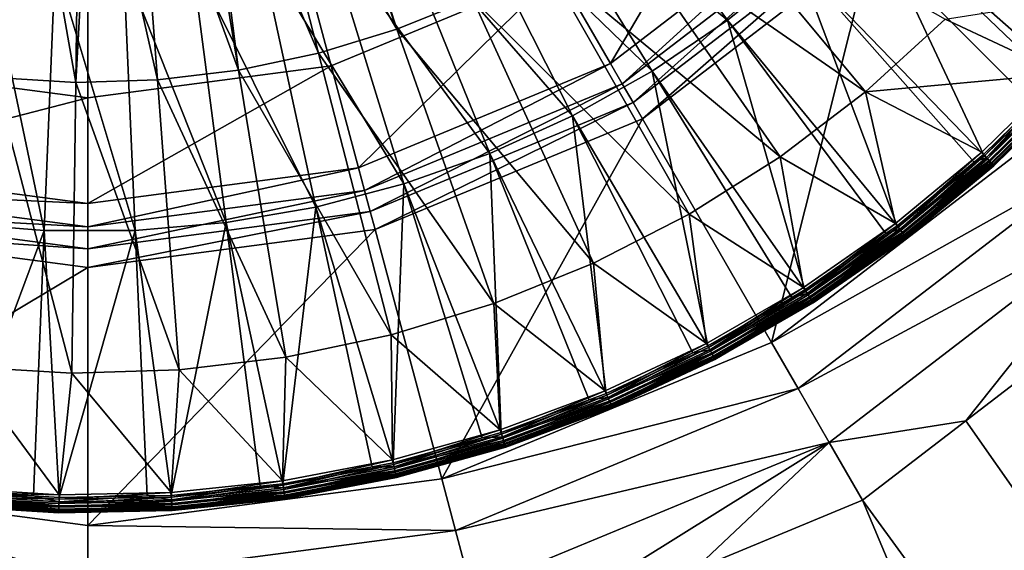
# Model space of a CAD drawing. Extents: x -924 to 924, y -425 to 424.
# Tile 20 of 52: x -2 to 25, y -39 to -24. Entities that reach past the tile are written whole.
import ezdxf

# ---------------------------------------------------------------- set-up
doc = ezdxf.new("R2010")
doc.units = 0
doc.linetypes.add('SOLIDLINE', pattern=[0])
doc.layers.add('Ablaufrosette_Modell_1', color=252, linetype='SOLIDLINE')
doc.layers.add('BE3C_Starlet_I_Sil_8320CWVVK_1', color=252, linetype='SOLIDLINE')

msp = doc.modelspace()

# ---------------------------------------------------------------- linework, layer by layer
at = {"layer": 'Ablaufrosette_Modell_1', "color": 252}
for points in [[(8.54588, -24.1068, 157.518), (4.36657, -16.9465, 158.272), (5.84722, -16.4942, 158.272)], [(8.54588, -24.1068, 157.518), (5.84722, -16.4942, 158.272), (6.08628, -16.3974, 158.272)], [(8.54588, -24.1068, 157.518), (6.08628, -16.3974, 158.272), (10.643, -23.2572, 157.518)], [(6.38187, -24.7678, 157.518), (3.14621, -17.204, 158.272), (4.36657, -16.9465, 158.272)], [(6.38187, -24.7678, 157.518), (4.36657, -16.9465, 158.272), (8.54588, -24.1068, 157.518)], [(-2.5992, -25.4443, 157.518), (-2.92727, -17.2404, 158.272), (-1.77841, -17.4094, 158.272)], [(-2.5992, -25.4443, 157.518), (-1.77841, -17.4094, 158.272), (-0.34025, -25.5745, 157.518)], [(-0.34025, -25.5745, 157.518), (-1.77841, -17.4094, 158.272), (-0.23281, -17.4985, 158.272)], [(4.16792, -25.2349, 157.518), (1.31462, -17.4506, 158.272), (2.85176, -17.2661, 158.272)], [(4.16792, -25.2349, 157.518), (2.85176, -17.2661, 158.272), (3.14621, -17.204, 158.272)], [(4.16792, -25.2349, 157.518), (3.14621, -17.204, 158.272), (6.38187, -24.7678, 157.518)], [(-0.34025, -25.5745, 157.518), (0.11097, -17.4878, 158.272), (1.92135, -25.5045, 157.518)], [(-0.34025, -25.5745, 157.518), (-0.23281, -17.4985, 158.272), (0.11097, -17.4878, 158.272)], [(1.92135, -25.5045, 157.518), (0.11097, -17.4878, 158.272), (1.31462, -17.4506, 158.272)], [(1.92135, -25.5045, 157.518), (1.31462, -17.4506, 158.272), (4.16792, -25.2349, 157.518)], [(11.7242, -18.9713, 159.363), (17.7011, -23.8513, 158.541), (13.2908, -17.9087, 159.363)], [(17.7011, -23.8513, 158.541), (19.6601, -22.2643, 158.541), (13.2908, -17.9087, 159.363)], [(21.4774, -20.5168, 158.541), (27.0106, -25.3961, 157.5), (23.14, -18.6214, 158.541)], [(27.0106, -25.3961, 157.5), (28.8764, -23.2373, 157.5), (23.14, -18.6214, 158.541)], [(10.0731, -19.8973, 159.363), (15.6146, -25.2666, 158.541), (11.7242, -18.9713, 159.363)], [(15.6146, -25.2666, 158.541), (17.7011, -23.8513, 158.541), (11.7242, -18.9713, 159.363)], [(21.5239, -25.8328, 156.5), (14.5716, -21.02, 157.518), (16.3723, -19.6499, 157.518)], [(21.5239, -25.8328, 156.5), (16.3723, -19.6499, 157.518), (23.7228, -23.8294, 156.5)], [(8.34939, -20.6799, 159.363), (13.4156, -26.4998, 158.541), (10.0731, -19.8973, 159.363)], [(13.4156, -26.4998, 158.541), (15.6146, -25.2666, 158.541), (10.0731, -19.8973, 159.363)], [(6.56553, -21.3134, 159.363), (11.1199, -27.542, 158.541), (8.34939, -20.6799, 159.363)], [(11.1199, -27.542, 158.541), (13.4156, -26.4998, 158.541), (8.34939, -20.6799, 159.363)], [(19.6601, -22.2643, 158.541), (24.7908, -27.5673, 157.5), (21.4774, -20.5168, 158.541)], [(24.7908, -27.5673, 157.5), (26.8007, -25.6014, 157.5), (21.4774, -20.5168, 158.541)], [(26.8007, -25.6014, 157.5), (27.0106, -25.3961, 157.5), (21.4774, -20.5168, 158.541)], [(19.1566, -27.634, 156.5), (12.6568, -22.2255, 157.518), (14.5716, -21.02, 157.518)], [(19.1566, -27.634, 156.5), (14.5716, -21.02, 157.518), (21.5239, -25.8328, 156.5)], [(4.73438, -21.7935, 159.363), (8.74416, -28.3858, 158.541), (6.56553, -21.3134, 159.363)], [(8.74416, -28.3858, 158.541), (11.1199, -27.542, 158.541), (6.56553, -21.3134, 159.363)], [(2.86911, -22.1164, 159.363), (6.30537, -29.0251, 158.541), (4.73438, -21.7935, 159.363)], [(6.30537, -29.0251, 158.541), (8.74416, -28.3858, 158.541), (4.73438, -21.7935, 159.363)], [(-3.72423, -29.4677, 158.541), (-1.21178, -29.6774, 158.541), (-2.79633, -22.1258, 159.363)], [(-2.79633, -22.1258, 159.363), (-1.21178, -29.6774, 158.541), (-0.90986, -22.2832, 159.363)], [(-1.21178, -29.6774, 158.541), (1.30941, -29.6732, 158.541), (-0.90986, -22.2832, 159.363)], [(-0.90986, -22.2832, 159.363), (1.30941, -29.6732, 158.541), (0.98316, -22.2801, 159.363)], [(0.98316, -22.2801, 159.363), (3.82116, -29.4553, 158.541), (2.86911, -22.1164, 159.363)], [(1.30941, -29.6732, 158.541), (3.82116, -29.4553, 158.541), (0.98316, -22.2801, 159.363)], [(3.82116, -29.4553, 158.541), (6.30537, -29.0251, 158.541), (2.86911, -22.1164, 159.363)], [(16.6393, -29.2189, 156.5), (10.643, -23.2572, 157.518), (12.6568, -22.2255, 157.518)], [(16.6393, -29.2189, 156.5), (12.6568, -22.2255, 157.518), (19.1566, -27.634, 156.5)], [(17.7011, -23.8513, 158.541), (22.3971, -29.545, 157.5), (19.6601, -22.2643, 158.541)], [(22.3971, -29.545, 157.5), (24.5321, -27.781, 157.5), (19.6601, -22.2643, 158.541)], [(24.5321, -27.781, 157.5), (24.7908, -27.5673, 157.5), (19.6601, -22.2643, 158.541)], [(23.7228, -23.8294, 156.5), (28.9801, -22.9985, 156.5), (26.9539, -25.3429, 156.5)], [(13.9919, -30.5751, 156.5), (8.54588, -24.1068, 157.518), (10.643, -23.2572, 157.518)], [(13.9919, -30.5751, 156.5), (10.643, -23.2572, 157.518), (16.6393, -29.2189, 156.5)], [(15.6146, -25.2666, 158.541), (19.8462, -31.3155, 157.5), (17.7011, -23.8513, 158.541)], [(19.8462, -31.3155, 157.5), (22.0869, -29.7603, 157.5), (17.7011, -23.8513, 158.541)], [(22.0869, -29.7603, 157.5), (22.3971, -29.545, 157.5), (17.7011, -23.8513, 158.541)], [(23.7228, -23.8294, 156.5), (26.9539, -25.3429, 156.5), (21.5239, -25.8328, 156.5)], [(11.2349, -31.6921, 156.5), (6.38187, -24.7678, 157.518), (8.54588, -24.1068, 157.518)], [(11.2349, -31.6921, 156.5), (8.54588, -24.1068, 157.518), (13.9919, -30.5751, 156.5)], [(8.38995, -32.561, 156.5), (4.16792, -25.2349, 157.518), (6.38187, -24.7678, 157.518)], [(8.38995, -32.561, 156.5), (6.38187, -24.7678, 157.518), (11.2349, -31.6921, 156.5)], [(5.47938, -33.1751, 156.5), (1.92135, -25.5045, 157.518), (4.16792, -25.2349, 157.518)], [(5.47938, -33.1751, 156.5), (4.16792, -25.2349, 157.518), (8.38995, -32.561, 156.5)], [(13.4156, -26.4998, 158.541), (17.1562, -32.8664, 157.5), (15.6146, -25.2666, 158.541)], [(17.1562, -32.8664, 157.5), (19.4829, -31.525, 157.5), (15.6146, -25.2666, 158.541)], [(19.4829, -31.525, 157.5), (19.8462, -31.3155, 157.5), (15.6146, -25.2666, 158.541)], [(21.5239, -25.8328, 156.5), (26.9539, -25.3429, 156.5), (24.7388, -27.5094, 156.5)], [(24.8216, -27.6016, 156.516), (24.7388, -27.5094, 156.5), (26.9539, -25.3429, 156.5)], [(24.8216, -27.6016, 156.516), (26.9539, -25.3429, 156.5), (27.0442, -25.4277, 156.516)], [(-3.41704, -33.4505, 156.5), (-2.5992, -25.4443, 157.518), (-0.44732, -33.6216, 156.5)], [(-0.44732, -33.6216, 156.5), (-2.5992, -25.4443, 157.518), (-0.34025, -25.5745, 157.518)], [(-0.44732, -33.6216, 156.5), (-0.34025, -25.5745, 157.518), (2.52592, -33.5296, 156.5)], [(2.52592, -33.5296, 156.5), (-0.34025, -25.5745, 157.518), (1.92135, -25.5045, 157.518)], [(2.52592, -33.5296, 156.5), (1.92135, -25.5045, 157.518), (5.47938, -33.1751, 156.5)], [(26.8007, -25.6014, 157.5), (24.7908, -27.5673, 157.5), (24.871, -27.6565, 157.466)], [(24.8994, -27.688, 156.561), (24.8216, -27.6016, 156.516), (27.0442, -25.4277, 156.516)], [(27.098, -25.4783, 157.466), (26.8007, -25.6014, 157.5), (24.871, -27.6565, 157.466)], [(24.871, -27.6565, 157.466), (27.1766, -25.5522, 157.403), (27.098, -25.4783, 157.466)], [(24.871, -27.6565, 157.466), (24.9431, -27.7367, 157.403), (27.1766, -25.5522, 157.403)], [(24.8994, -27.688, 156.561), (27.0442, -25.4277, 156.516), (27.1289, -25.5074, 156.561)], [(24.9672, -27.7635, 156.634), (24.8994, -27.688, 156.561), (27.1289, -25.5074, 156.561)], [(24.9431, -27.7367, 157.403), (27.2414, -25.6132, 157.315), (27.1766, -25.5522, 157.403)], [(24.9431, -27.7367, 157.403), (25.0026, -27.8028, 157.315), (27.2414, -25.6132, 157.315)], [(24.9672, -27.7635, 156.634), (27.1289, -25.5074, 156.561), (27.2028, -25.5769, 156.634)], [(25.021, -27.8233, 156.729), (24.9672, -27.7635, 156.634), (27.2028, -25.5769, 156.634)], [(25.0026, -27.8028, 157.315), (27.2886, -25.6575, 157.208), (27.2414, -25.6132, 157.315)], [(25.021, -27.8233, 156.729), (27.2028, -25.5769, 156.634), (27.2614, -25.632, 156.729)], [(21.5239, -25.8328, 156.5), (22.3501, -29.483, 156.5), (19.1566, -27.634, 156.5)], [(21.5239, -25.8328, 156.5), (24.7388, -27.5094, 156.5), (22.3501, -29.483, 156.5)], [(25.0026, -27.8028, 157.315), (25.0459, -27.8509, 157.208), (27.2886, -25.6575, 157.208)], [(25.0574, -27.8637, 156.842), (25.021, -27.8233, 156.729), (27.2614, -25.632, 156.729)], [(25.0459, -27.8509, 157.208), (27.3151, -25.6824, 157.089), (27.2886, -25.6575, 157.208)], [(25.0459, -27.8509, 157.208), (25.0702, -27.878, 157.089), (27.3151, -25.6824, 157.089)], [(25.0574, -27.8637, 156.842), (27.2614, -25.632, 156.729), (27.3011, -25.6692, 156.842)], [(25.0741, -27.8823, 156.964), (25.0574, -27.8637, 156.842), (27.3011, -25.6692, 156.842)], [(25.0702, -27.878, 157.089), (27.3193, -25.6864, 156.964), (27.3151, -25.6824, 157.089)], [(25.0702, -27.878, 157.089), (25.0741, -27.8823, 156.964), (27.3193, -25.6864, 156.964)], [(25.0741, -27.8823, 156.964), (27.3011, -25.6692, 156.842), (27.3193, -25.6864, 156.964)], [(11.1199, -27.542, 158.541), (14.3459, -34.1867, 157.5), (13.4156, -26.4998, 158.541)], [(14.3459, -34.1867, 157.5), (16.7386, -33.0626, 157.5), (13.4156, -26.4998, 158.541)], [(16.7386, -33.0626, 157.5), (17.1562, -32.8664, 157.5), (13.4156, -26.4998, 158.541)], [(22.4249, -29.5818, 156.516), (22.3501, -29.483, 156.5), (24.7388, -27.5094, 156.5)], [(22.4249, -29.5818, 156.516), (24.7388, -27.5094, 156.5), (24.8216, -27.6016, 156.516)], [(8.74416, -28.3858, 158.541), (11.4349, -35.2673, 157.5), (11.1199, -27.542, 158.541)], [(11.4349, -35.2673, 157.5), (13.874, -34.3619, 157.5), (11.1199, -27.542, 158.541)], [(13.874, -34.3619, 157.5), (14.3459, -34.1867, 157.5), (11.1199, -27.542, 158.541)], [(19.1566, -27.634, 156.5), (19.8046, -31.2499, 156.5), (16.6393, -29.2189, 156.5)], [(19.1566, -27.634, 156.5), (22.3501, -29.483, 156.5), (19.8046, -31.2499, 156.5)], [(24.5321, -27.781, 157.5), (22.3971, -29.545, 157.5), (22.4696, -29.6406, 157.466)], [(22.4952, -29.6744, 156.561), (22.4249, -29.5818, 156.516), (24.8216, -27.6016, 156.516)], [(24.871, -27.6565, 157.466), (24.5321, -27.781, 157.5), (22.4696, -29.6406, 157.466)], [(22.4696, -29.6406, 157.466), (24.9431, -27.7367, 157.403), (24.871, -27.6565, 157.466)], [(22.4696, -29.6406, 157.466), (22.5347, -29.7266, 157.403), (24.9431, -27.7367, 157.403)], [(22.4952, -29.6744, 156.561), (24.8216, -27.6016, 156.516), (24.8994, -27.688, 156.561)], [(22.5565, -29.7553, 156.634), (22.4952, -29.6744, 156.561), (24.8994, -27.688, 156.561)], [(22.5347, -29.7266, 157.403), (25.0026, -27.8028, 157.315), (24.9431, -27.7367, 157.403)], [(22.5565, -29.7553, 156.634), (24.8994, -27.688, 156.561), (24.9672, -27.7635, 156.634)], [(22.605, -29.8194, 156.729), (22.5565, -29.7553, 156.634), (24.9672, -27.7635, 156.634)], [(22.605, -29.8194, 156.729), (24.9672, -27.7635, 156.634), (25.021, -27.8233, 156.729)], [(24.871, -27.6565, 157.466), (24.7908, -27.5673, 157.5), (24.5321, -27.781, 157.5)], [(22.5347, -29.7266, 157.403), (22.5885, -29.7975, 157.315), (25.0026, -27.8028, 157.315)], [(22.5885, -29.7975, 157.315), (25.0459, -27.8509, 157.208), (25.0026, -27.8028, 157.315)], [(22.5885, -29.7975, 157.315), (22.6275, -29.849, 157.208), (25.0459, -27.8509, 157.208)], [(22.6379, -29.8627, 156.842), (22.605, -29.8194, 156.729), (25.021, -27.8233, 156.729)], [(22.6275, -29.849, 157.208), (25.0702, -27.878, 157.089), (25.0459, -27.8509, 157.208)], [(22.6275, -29.849, 157.208), (22.6495, -29.878, 157.089), (25.0702, -27.878, 157.089)], [(22.6379, -29.8627, 156.842), (25.021, -27.8233, 156.729), (25.0574, -27.8637, 156.842)], [(22.653, -29.8827, 156.964), (22.6379, -29.8627, 156.842), (25.0574, -27.8637, 156.842)], [(22.6495, -29.878, 157.089), (25.0741, -27.8823, 156.964), (25.0702, -27.878, 157.089)], [(22.6495, -29.878, 157.089), (22.653, -29.8827, 156.964), (25.0741, -27.8823, 156.964)], [(22.653, -29.8827, 156.964), (25.0574, -27.8637, 156.842), (25.0741, -27.8823, 156.964)], [(6.30537, -29.0251, 158.541), (8.44369, -36.1004, 157.5), (8.74416, -28.3858, 158.541)], [(8.44369, -36.1004, 157.5), (10.9096, -35.4136, 157.5), (8.74416, -28.3858, 158.541)], [(10.9096, -35.4136, 157.5), (11.4349, -35.2673, 157.5), (8.74416, -28.3858, 158.541)], [(3.82116, -29.4553, 158.541), (5.39328, -36.6804, 157.5), (6.30537, -29.0251, 158.541)], [(5.39328, -36.6804, 157.5), (7.86676, -36.2101, 157.5), (6.30537, -29.0251, 158.541)], [(7.86676, -36.2101, 157.5), (8.44369, -36.1004, 157.5), (6.30537, -29.0251, 158.541)], [(16.6393, -29.2189, 156.5), (17.1202, -32.7975, 156.5), (13.9919, -30.5751, 156.5)], [(16.6393, -29.2189, 156.5), (19.8046, -31.2499, 156.5), (17.1202, -32.7975, 156.5)], [(-3.72423, -29.4677, 158.541), (-3.8982, -36.8692, 157.5), (-1.21178, -29.6774, 158.541)], [(-3.8982, -36.8692, 157.5), (-1.5111, -37.0209, 157.5), (-1.21178, -29.6774, 158.541)], [(-1.5111, -37.0209, 157.5), (-0.79939, -37.0661, 157.5), (-1.21178, -29.6774, 158.541)], [(-1.21178, -29.6774, 158.541), (-0.79939, -37.0661, 157.5), (1.30941, -29.6732, 158.541)], [(-0.79939, -37.0661, 157.5), (1.63398, -37.0167, 157.5), (1.30941, -29.6732, 158.541)], [(1.30941, -29.6732, 158.541), (2.30503, -37.003, 157.5), (3.82116, -29.4553, 158.541)], [(1.63398, -37.0167, 157.5), (2.30503, -37.003, 157.5), (1.30941, -29.6732, 158.541)], [(2.30503, -37.003, 157.5), (4.76745, -36.7457, 157.5), (3.82116, -29.4553, 158.541)], [(4.76745, -36.7457, 157.5), (5.39328, -36.6804, 157.5), (3.82116, -29.4553, 158.541)], [(19.8709, -31.3545, 156.516), (19.8046, -31.2499, 156.5), (22.3501, -29.483, 156.5)], [(19.8709, -31.3545, 156.516), (22.3501, -29.483, 156.5), (22.4249, -29.5818, 156.516)], [(19.9332, -31.4527, 156.561), (19.8709, -31.3545, 156.516), (22.4249, -29.5818, 156.516)], [(22.4696, -29.6406, 157.466), (22.0869, -29.7603, 157.5), (19.9105, -31.4169, 157.466)], [(19.9105, -31.4169, 157.466), (22.5347, -29.7266, 157.403), (22.4696, -29.6406, 157.466)], [(19.9332, -31.4527, 156.561), (22.4249, -29.5818, 156.516), (22.4952, -29.6744, 156.561)], [(19.9875, -31.5384, 156.634), (19.9332, -31.4527, 156.561), (22.4952, -29.6744, 156.561)], [(19.9875, -31.5384, 156.634), (22.4952, -29.6744, 156.561), (22.5565, -29.7553, 156.634)], [(22.4696, -29.6406, 157.466), (22.3971, -29.545, 157.5), (22.0869, -29.7603, 157.5)], [(22.0869, -29.7603, 157.5), (19.8462, -31.3155, 157.5), (19.9105, -31.4169, 157.466)], [(19.9105, -31.4169, 157.466), (19.9682, -31.508, 157.403), (22.5347, -29.7266, 157.403)], [(19.9682, -31.508, 157.403), (22.5885, -29.7975, 157.315), (22.5347, -29.7266, 157.403)], [(19.9682, -31.508, 157.403), (20.0159, -31.5831, 157.315), (22.5885, -29.7975, 157.315)], [(20.0305, -31.6063, 156.729), (19.9875, -31.5384, 156.634), (22.5565, -29.7553, 156.634)], [(20.0159, -31.5831, 157.315), (22.6275, -29.849, 157.208), (22.5885, -29.7975, 157.315)], [(20.0159, -31.5831, 157.315), (20.0505, -31.6378, 157.208), (22.6275, -29.849, 157.208)], [(20.0305, -31.6063, 156.729), (22.5565, -29.7553, 156.634), (22.605, -29.8194, 156.729)], [(20.0597, -31.6523, 156.842), (20.0305, -31.6063, 156.729), (22.605, -29.8194, 156.729)], [(20.0505, -31.6378, 157.208), (22.6495, -29.878, 157.089), (22.6275, -29.849, 157.208)], [(20.0505, -31.6378, 157.208), (20.07, -31.6685, 157.089), (22.6495, -29.878, 157.089)], [(20.0597, -31.6523, 156.842), (22.605, -29.8194, 156.729), (22.6379, -29.8627, 156.842)], [(20.0731, -31.6735, 156.964), (20.0597, -31.6523, 156.842), (22.6379, -29.8627, 156.842)], [(20.07, -31.6685, 157.089), (22.653, -29.8827, 156.964), (22.6495, -29.878, 157.089)], [(20.07, -31.6685, 157.089), (20.0731, -31.6735, 156.964), (22.653, -29.8827, 156.964)], [(20.0731, -31.6735, 156.964), (22.6379, -29.8627, 156.842), (22.653, -29.8827, 156.964)], [(13.9919, -30.5751, 156.5), (14.3158, -34.115, 156.5), (11.2349, -31.6921, 156.5)], [(13.9919, -30.5751, 156.5), (17.1202, -32.7975, 156.5), (14.3158, -34.115, 156.5)], [(17.1776, -32.9073, 156.516), (17.1202, -32.7975, 156.5), (19.8046, -31.2499, 156.5)], [(17.1776, -32.9073, 156.516), (19.8046, -31.2499, 156.5), (19.8709, -31.3545, 156.516)], [(19.9105, -31.4169, 157.466), (19.8462, -31.3155, 157.5), (19.4829, -31.525, 157.5)], [(19.4829, -31.525, 157.5), (17.1562, -32.8664, 157.5), (17.2118, -32.9728, 157.466)], [(17.2314, -33.0104, 156.561), (17.1776, -32.9073, 156.516), (19.8709, -31.3545, 156.516)], [(19.9105, -31.4169, 157.466), (19.4829, -31.525, 157.5), (17.2118, -32.9728, 157.466)], [(17.2118, -32.9728, 157.466), (19.9682, -31.508, 157.403), (19.9105, -31.4169, 157.466)], [(17.2118, -32.9728, 157.466), (17.2617, -33.0684, 157.403), (19.9682, -31.508, 157.403)], [(17.2314, -33.0104, 156.561), (19.8709, -31.3545, 156.516), (19.9332, -31.4527, 156.561)], [(17.2783, -33.1003, 156.634), (17.2314, -33.0104, 156.561), (19.9332, -31.4527, 156.561)], [(17.2617, -33.0684, 157.403), (20.0159, -31.5831, 157.315), (19.9682, -31.508, 157.403)], [(17.2617, -33.0684, 157.403), (17.3028, -33.1473, 157.315), (20.0159, -31.5831, 157.315)], [(17.2783, -33.1003, 156.634), (19.9332, -31.4527, 156.561), (19.9875, -31.5384, 156.634)], [(17.3155, -33.1716, 156.729), (17.2783, -33.1003, 156.634), (19.9875, -31.5384, 156.634)], [(17.3028, -33.1473, 157.315), (20.0505, -31.6378, 157.208), (20.0159, -31.5831, 157.315)], [(17.3155, -33.1716, 156.729), (19.9875, -31.5384, 156.634), (20.0305, -31.6063, 156.729)], [(17.3407, -33.2198, 156.842), (17.3155, -33.1716, 156.729), (20.0305, -31.6063, 156.729)], [(17.3407, -33.2198, 156.842), (20.0305, -31.6063, 156.729), (20.0597, -31.6523, 156.842)], [(11.2349, -31.6921, 156.5), (11.4109, -35.1933, 156.5), (8.38995, -32.561, 156.5)], [(11.2349, -31.6921, 156.5), (14.3158, -34.115, 156.5), (11.4109, -35.1933, 156.5)], [(17.3028, -33.1473, 157.315), (17.3328, -33.2046, 157.208), (20.0505, -31.6378, 157.208)], [(17.3328, -33.2046, 157.208), (20.07, -31.6685, 157.089), (20.0505, -31.6378, 157.208)], [(17.3328, -33.2046, 157.208), (17.3496, -33.2369, 157.089), (20.07, -31.6685, 157.089)], [(17.3523, -33.242, 156.964), (17.3407, -33.2198, 156.842), (20.0597, -31.6523, 156.842)], [(17.3496, -33.2369, 157.089), (20.0731, -31.6735, 156.964), (20.07, -31.6685, 157.089)], [(17.3496, -33.2369, 157.089), (17.3523, -33.242, 156.964), (20.0731, -31.6735, 156.964)], [(17.3523, -33.242, 156.964), (20.0597, -31.6523, 156.842), (20.0731, -31.6735, 156.964)], [(8.38995, -32.561, 156.5), (8.42598, -36.0247, 156.5), (5.47938, -33.1751, 156.5)], [(8.38995, -32.561, 156.5), (11.4109, -35.1933, 156.5), (8.42598, -36.0247, 156.5)], [(14.3637, -34.2293, 156.516), (14.3158, -34.115, 156.5), (17.1202, -32.7975, 156.5)], [(14.3637, -34.2293, 156.516), (17.1202, -32.7975, 156.5), (17.1776, -32.9073, 156.516)], [(14.4087, -34.3365, 156.561), (14.3637, -34.2293, 156.516), (17.1776, -32.9073, 156.516)], [(17.2118, -32.9728, 157.466), (16.7386, -33.0626, 157.5), (14.3923, -34.2974, 157.466)], [(14.3923, -34.2974, 157.466), (17.2617, -33.0684, 157.403), (17.2118, -32.9728, 157.466)], [(14.4087, -34.3365, 156.561), (17.1776, -32.9073, 156.516), (17.2314, -33.0104, 156.561)], [(17.2118, -32.9728, 157.466), (17.1562, -32.8664, 157.5), (16.7386, -33.0626, 157.5)], [(5.47938, -33.1751, 156.5), (5.38196, -36.6034, 156.5), (2.52592, -33.5296, 156.5)], [(5.47938, -33.1751, 156.5), (8.42598, -36.0247, 156.5), (5.38196, -36.6034, 156.5)], [(16.7386, -33.0626, 157.5), (14.3459, -34.1867, 157.5), (14.3923, -34.2974, 157.466)], [(14.3923, -34.2974, 157.466), (14.434, -34.3968, 157.403), (17.2617, -33.0684, 157.403)], [(14.448, -34.43, 156.634), (14.4087, -34.3365, 156.561), (17.2314, -33.0104, 156.561)], [(14.434, -34.3968, 157.403), (17.3028, -33.1473, 157.315), (17.2617, -33.0684, 157.403)], [(14.434, -34.3968, 157.403), (14.4685, -34.4789, 157.315), (17.3028, -33.1473, 157.315)], [(14.448, -34.43, 156.634), (17.2314, -33.0104, 156.561), (17.2783, -33.1003, 156.634)], [(14.4791, -34.5042, 156.729), (14.448, -34.43, 156.634), (17.2783, -33.1003, 156.634)], [(14.4685, -34.4789, 157.315), (17.3328, -33.2046, 157.208), (17.3028, -33.1473, 157.315)], [(14.4685, -34.4789, 157.315), (14.4935, -34.5385, 157.208), (17.3328, -33.2046, 157.208)], [(14.4791, -34.5042, 156.729), (17.2783, -33.1003, 156.634), (17.3155, -33.1716, 156.729)], [(14.5001, -34.5544, 156.842), (14.4791, -34.5042, 156.729), (17.3155, -33.1716, 156.729)], [(14.4935, -34.5385, 157.208), (17.3496, -33.2369, 157.089), (17.3328, -33.2046, 157.208)], [(14.4935, -34.5385, 157.208), (14.5076, -34.5721, 157.089), (17.3496, -33.2369, 157.089)], [(14.5001, -34.5544, 156.842), (17.3155, -33.1716, 156.729), (17.3407, -33.2198, 156.842)], [(14.5098, -34.5775, 156.964), (14.5001, -34.5544, 156.842), (17.3407, -33.2198, 156.842)], [(14.5076, -34.5721, 157.089), (17.3523, -33.242, 156.964), (17.3496, -33.2369, 157.089)], [(14.5076, -34.5721, 157.089), (14.5098, -34.5775, 156.964), (17.3523, -33.242, 156.964)], [(14.5098, -34.5775, 156.964), (17.3407, -33.2198, 156.842), (17.3523, -33.242, 156.964)], [(-3.41704, -33.4505, 156.5), (-0.79771, -36.9884, 156.5), (-3.89002, -36.7919, 156.5)], [(-0.44732, -33.6216, 156.5), (-0.79771, -36.9884, 156.5), (-3.41704, -33.4505, 156.5)], [(-0.44732, -33.6216, 156.5), (2.30019, -36.9254, 156.5), (-0.79771, -36.9884, 156.5)], [(2.52592, -33.5296, 156.5), (2.30019, -36.9254, 156.5), (-0.44732, -33.6216, 156.5)], [(2.52592, -33.5296, 156.5), (5.38196, -36.6034, 156.5), (2.30019, -36.9254, 156.5)], [(11.4491, -35.3111, 156.516), (11.4109, -35.1933, 156.5), (14.3158, -34.115, 156.5)], [(11.4491, -35.3111, 156.516), (14.3158, -34.115, 156.5), (14.3637, -34.2293, 156.516)], [(11.485, -35.4217, 156.561), (11.4491, -35.3111, 156.516), (14.3637, -34.2293, 156.516)], [(14.3923, -34.2974, 157.466), (13.874, -34.3619, 157.5), (11.4719, -35.3814, 157.466)], [(11.4719, -35.3814, 157.466), (14.434, -34.3968, 157.403), (14.3923, -34.2974, 157.466)], [(11.485, -35.4217, 156.561), (14.3637, -34.2293, 156.516), (14.4087, -34.3365, 156.561)], [(11.5163, -35.5183, 156.634), (11.485, -35.4217, 156.561), (14.4087, -34.3365, 156.561)], [(11.5163, -35.5183, 156.634), (14.4087, -34.3365, 156.561), (14.448, -34.43, 156.634)], [(14.3923, -34.2974, 157.466), (14.3459, -34.1867, 157.5), (13.874, -34.3619, 157.5)], [(13.874, -34.3619, 157.5), (11.4349, -35.2673, 157.5), (11.4719, -35.3814, 157.466)], [(11.4719, -35.3814, 157.466), (11.5052, -35.484, 157.403), (14.434, -34.3968, 157.403)], [(11.5052, -35.484, 157.403), (14.4685, -34.4789, 157.315), (14.434, -34.3968, 157.403)], [(11.5052, -35.484, 157.403), (11.5326, -35.5686, 157.315), (14.4685, -34.4789, 157.315)], [(11.5411, -35.5948, 156.729), (11.5163, -35.5183, 156.634), (14.448, -34.43, 156.634)], [(11.5326, -35.5686, 157.315), (14.4935, -34.5385, 157.208), (14.4685, -34.4789, 157.315)], [(11.5326, -35.5686, 157.315), (11.5526, -35.6302, 157.208), (14.4935, -34.5385, 157.208)], [(11.5411, -35.5948, 156.729), (14.448, -34.43, 156.634), (14.4791, -34.5042, 156.729)], [(11.5579, -35.6465, 156.842), (11.5411, -35.5948, 156.729), (14.4791, -34.5042, 156.729)], [(11.5526, -35.6302, 157.208), (14.5076, -34.5721, 157.089), (14.4935, -34.5385, 157.208)], [(11.5526, -35.6302, 157.208), (11.5638, -35.6648, 157.089), (14.5076, -34.5721, 157.089)], [(11.5579, -35.6465, 156.842), (14.4791, -34.5042, 156.729), (14.5001, -34.5544, 156.842)], [(11.5656, -35.6703, 156.964), (11.5579, -35.6465, 156.842), (14.5001, -34.5544, 156.842)], [(11.5638, -35.6648, 157.089), (14.5098, -34.5775, 156.964), (14.5076, -34.5721, 157.089)], [(11.5638, -35.6648, 157.089), (11.5656, -35.6703, 156.964), (14.5098, -34.5775, 156.964)], [(11.5656, -35.6703, 156.964), (14.5001, -34.5544, 156.842), (14.5098, -34.5775, 156.964)], [(8.4542, -36.1453, 156.516), (8.42598, -36.0247, 156.5), (11.4109, -35.1933, 156.5)], [(10.9096, -35.4136, 157.5), (8.44369, -36.1004, 157.5), (8.47103, -36.2173, 157.466)], [(8.4542, -36.1453, 156.516), (11.4109, -35.1933, 156.5), (11.4491, -35.3111, 156.516)], [(8.48068, -36.2586, 156.561), (8.4542, -36.1453, 156.516), (11.4491, -35.3111, 156.516)], [(11.4719, -35.3814, 157.466), (10.9096, -35.4136, 157.5), (8.47103, -36.2173, 157.466)], [(8.47103, -36.2173, 157.466), (11.5052, -35.484, 157.403), (11.4719, -35.3814, 157.466)], [(8.48068, -36.2586, 156.561), (11.4491, -35.3111, 156.516), (11.485, -35.4217, 156.561)], [(8.50379, -36.3573, 156.634), (8.48068, -36.2586, 156.561), (11.485, -35.4217, 156.561)], [(8.50379, -36.3573, 156.634), (11.485, -35.4217, 156.561), (11.5163, -35.5183, 156.634)], [(11.4719, -35.3814, 157.466), (11.4349, -35.2673, 157.5), (10.9096, -35.4136, 157.5)], [(8.47103, -36.2173, 157.466), (8.49558, -36.3223, 157.403), (11.5052, -35.484, 157.403)], [(8.49558, -36.3223, 157.403), (11.5326, -35.5686, 157.315), (11.5052, -35.484, 157.403)], [(8.49558, -36.3223, 157.403), (8.51585, -36.4089, 157.315), (11.5326, -35.5686, 157.315)], [(8.5221, -36.4357, 156.729), (8.50379, -36.3573, 156.634), (11.5163, -35.5183, 156.634)], [(8.51585, -36.4089, 157.315), (11.5526, -35.6302, 157.208), (11.5326, -35.5686, 157.315)], [(8.51585, -36.4089, 157.315), (8.53058, -36.4719, 157.208), (11.5526, -35.6302, 157.208)], [(8.5221, -36.4357, 156.729), (11.5163, -35.5183, 156.634), (11.5411, -35.5948, 156.729)], [(8.5345, -36.4886, 156.842), (8.5221, -36.4357, 156.729), (11.5411, -35.5948, 156.729)], [(8.53058, -36.4719, 157.208), (11.5638, -35.6648, 157.089), (11.5526, -35.6302, 157.208)], [(8.53058, -36.4719, 157.208), (8.53887, -36.5073, 157.089), (11.5638, -35.6648, 157.089)], [(8.5345, -36.4886, 156.842), (11.5411, -35.5948, 156.729), (11.5579, -35.6465, 156.842)], [(8.5402, -36.513, 156.964), (8.5345, -36.4886, 156.842), (11.5579, -35.6465, 156.842)], [(8.53887, -36.5073, 157.089), (11.5656, -35.6703, 156.964), (11.5638, -35.6648, 157.089)], [(8.53887, -36.5073, 157.089), (8.5402, -36.513, 156.964), (11.5656, -35.6703, 156.964)], [(8.5402, -36.513, 156.964), (11.5579, -35.6465, 156.842), (11.5656, -35.6703, 156.964)], [(5.39999, -36.726, 156.516), (5.38196, -36.6034, 156.5), (8.42598, -36.0247, 156.5)], [(7.86676, -36.2101, 157.5), (5.39328, -36.6804, 157.5), (5.41073, -36.7991, 157.466)], [(5.39999, -36.726, 156.516), (8.42598, -36.0247, 156.5), (8.4542, -36.1453, 156.516)], [(5.4169, -36.841, 156.561), (5.39999, -36.726, 156.516), (8.4542, -36.1453, 156.516)], [(8.47103, -36.2173, 157.466), (7.86676, -36.2101, 157.5), (5.41073, -36.7991, 157.466)], [(5.41073, -36.7991, 157.466), (8.49558, -36.3223, 157.403), (8.47103, -36.2173, 157.466)], [(5.4169, -36.841, 156.561), (8.4542, -36.1453, 156.516), (8.48068, -36.2586, 156.561)], [(8.47103, -36.2173, 157.466), (8.44369, -36.1004, 157.5), (7.86676, -36.2101, 157.5)], [(5.41073, -36.7991, 157.466), (5.42642, -36.9058, 157.403), (8.49558, -36.3223, 157.403)], [(5.43166, -36.9414, 156.634), (5.4169, -36.841, 156.561), (8.48068, -36.2586, 156.561)], [(5.42642, -36.9058, 157.403), (8.51585, -36.4089, 157.315), (8.49558, -36.3223, 157.403)], [(5.42642, -36.9058, 157.403), (5.43937, -36.9938, 157.315), (8.51585, -36.4089, 157.315)], [(5.43166, -36.9414, 156.634), (8.48068, -36.2586, 156.561), (8.50379, -36.3573, 156.634)], [(5.44336, -37.021, 156.729), (5.43166, -36.9414, 156.634), (8.50379, -36.3573, 156.634)], [(5.43937, -36.9938, 157.315), (8.53058, -36.4719, 157.208), (8.51585, -36.4089, 157.315)], [(5.43937, -36.9938, 157.315), (5.44878, -37.0578, 157.208), (8.53058, -36.4719, 157.208)], [(5.44336, -37.021, 156.729), (8.50379, -36.3573, 156.634), (8.5221, -36.4357, 156.729)], [(5.45127, -37.0748, 156.842), (5.44336, -37.021, 156.729), (8.5221, -36.4357, 156.729)], [(5.44878, -37.0578, 157.208), (8.53887, -36.5073, 157.089), (8.53058, -36.4719, 157.208)], [(5.44878, -37.0578, 157.208), (5.45407, -37.0938, 157.089), (8.53887, -36.5073, 157.089)], [(5.45127, -37.0748, 156.842), (8.5221, -36.4357, 156.729), (8.5345, -36.4886, 156.842)], [(5.45492, -37.0996, 156.964), (5.45127, -37.0748, 156.842), (8.5345, -36.4886, 156.842)], [(5.45407, -37.0938, 157.089), (8.5402, -36.513, 156.964), (8.53887, -36.5073, 157.089)], [(5.45407, -37.0938, 157.089), (5.45492, -37.0996, 156.964), (8.5402, -36.513, 156.964)], [(5.45492, -37.0996, 156.964), (8.5345, -36.4886, 156.842), (8.5402, -36.513, 156.964)], [(-3.90305, -36.9151, 156.516), (-3.89002, -36.7919, 156.5), (-0.79771, -36.9884, 156.5)], [(2.3079, -37.0491, 156.516), (2.30019, -36.9254, 156.5), (5.38196, -36.6034, 156.5)], [(4.76745, -36.7457, 157.5), (2.30503, -37.003, 157.5), (2.31249, -37.1228, 157.466)], [(2.3079, -37.0491, 156.516), (5.38196, -36.6034, 156.5), (5.39999, -36.726, 156.516)], [(2.31512, -37.1651, 156.561), (2.3079, -37.0491, 156.516), (5.39999, -36.726, 156.516)], [(5.41073, -36.7991, 157.466), (4.76745, -36.7457, 157.5), (2.31249, -37.1228, 157.466)], [(2.31512, -37.1651, 156.561), (5.39999, -36.726, 156.516), (5.4169, -36.841, 156.561)], [(5.41073, -36.7991, 157.466), (5.39328, -36.6804, 157.5), (4.76745, -36.7457, 157.5)], [(-3.92594, -37.1316, 156.634), (-3.91527, -37.0307, 156.561), (-0.80289, -37.2285, 156.561)], [(-3.91082, -36.9886, 157.466), (-3.92215, -37.0958, 157.403), (-0.8043, -37.2939, 157.403)], [(-3.91527, -37.0307, 156.561), (-3.90305, -36.9151, 156.516), (-0.80038, -37.1122, 156.516)], [(-3.91527, -37.0307, 156.561), (-0.80038, -37.1122, 156.516), (-0.80289, -37.2285, 156.561)], [(-1.5111, -37.0209, 157.5), (-3.8982, -36.8692, 157.5), (-3.91082, -36.9886, 157.466)], [(-0.80198, -37.1861, 157.466), (-1.5111, -37.0209, 157.5), (-3.91082, -36.9886, 157.466)], [(-3.91082, -36.9886, 157.466), (-0.8043, -37.2939, 157.403), (-0.80198, -37.1861, 157.466)], [(-3.90305, -36.9151, 156.516), (-0.79771, -36.9884, 156.5), (-0.80038, -37.1122, 156.516)], [(-0.80198, -37.1861, 157.466), (-0.79939, -37.0661, 157.5), (-1.5111, -37.0209, 157.5)], [(-0.80289, -37.2285, 156.561), (-0.80038, -37.1122, 156.516), (2.3079, -37.0491, 156.516)], [(-0.80289, -37.2285, 156.561), (2.3079, -37.0491, 156.516), (2.31512, -37.1651, 156.561)], [(2.31249, -37.1228, 157.466), (1.63398, -37.0167, 157.5), (-0.80198, -37.1861, 157.466)], [(1.63398, -37.0167, 157.5), (-0.79939, -37.0661, 157.5), (-0.80198, -37.1861, 157.466)], [(-0.80038, -37.1122, 156.516), (-0.79771, -36.9884, 156.5), (2.30019, -36.9254, 156.5)], [(-0.80038, -37.1122, 156.516), (2.30019, -36.9254, 156.5), (2.3079, -37.0491, 156.516)], [(2.31249, -37.1228, 157.466), (2.30503, -37.003, 157.5), (1.63398, -37.0167, 157.5)], [(2.31249, -37.1228, 157.466), (5.42642, -36.9058, 157.403), (5.41073, -36.7991, 157.466)], [(2.31249, -37.1228, 157.466), (2.31919, -37.2304, 157.403), (5.42642, -36.9058, 157.403)], [(2.32143, -37.2664, 156.634), (2.31512, -37.1651, 156.561), (5.4169, -36.841, 156.561)], [(2.31919, -37.2304, 157.403), (5.43937, -36.9938, 157.315), (5.42642, -36.9058, 157.403)], [(2.31919, -37.2304, 157.403), (2.32473, -37.3192, 157.315), (5.43937, -36.9938, 157.315)], [(2.32143, -37.2664, 156.634), (5.4169, -36.841, 156.561), (5.43166, -36.9414, 156.634)], [(2.32643, -37.3466, 156.729), (2.32143, -37.2664, 156.634), (5.43166, -36.9414, 156.634)], [(2.32473, -37.3192, 157.315), (5.44878, -37.0578, 157.208), (5.43937, -36.9938, 157.315)], [(2.32473, -37.3192, 157.315), (2.32875, -37.3838, 157.208), (5.44878, -37.0578, 157.208)], [(2.32643, -37.3466, 156.729), (5.43166, -36.9414, 156.634), (5.44336, -37.021, 156.729)], [(2.32982, -37.4009, 156.842), (2.32643, -37.3466, 156.729), (5.44336, -37.021, 156.729)], [(2.32875, -37.3838, 157.208), (5.45407, -37.0938, 157.089), (5.44878, -37.0578, 157.208)], [(2.32982, -37.4009, 156.842), (5.44336, -37.021, 156.729), (5.45127, -37.0748, 156.842)], [(-3.94275, -37.2906, 156.964), (-3.94012, -37.2657, 156.842), (-0.80799, -37.4647, 156.842)], [(-3.94214, -37.2848, 157.089), (-3.94275, -37.2906, 156.964), (-0.80853, -37.4898, 156.964)], [(-3.94275, -37.2906, 156.964), (-0.80799, -37.4647, 156.842), (-0.80853, -37.4898, 156.964)], [(-3.93831, -37.2486, 157.208), (-3.94214, -37.2848, 157.089), (-0.8084, -37.4839, 157.089)], [(-3.94214, -37.2848, 157.089), (-0.80853, -37.4898, 156.964), (-0.8084, -37.4839, 157.089)], [(-3.94012, -37.2657, 156.842), (-3.9344, -37.2116, 156.729), (-0.80681, -37.4103, 156.729)], [(-3.94012, -37.2657, 156.842), (-0.80681, -37.4103, 156.729), (-0.80799, -37.4647, 156.842)], [(-3.93151, -37.1843, 157.315), (-3.93831, -37.2486, 157.208), (-0.80762, -37.4476, 157.208)], [(-3.93831, -37.2486, 157.208), (-0.8084, -37.4839, 157.089), (-0.80762, -37.4476, 157.208)], [(-3.9344, -37.2116, 156.729), (-3.92594, -37.1316, 156.634), (-0.80508, -37.3299, 156.634)], [(-3.9344, -37.2116, 156.729), (-0.80508, -37.3299, 156.634), (-0.80681, -37.4103, 156.729)], [(-3.92215, -37.0958, 157.403), (-3.93151, -37.1843, 157.315), (-0.80622, -37.3829, 157.315)], [(-3.93151, -37.1843, 157.315), (-0.80762, -37.4476, 157.208), (-0.80622, -37.3829, 157.315)], [(-3.92594, -37.1316, 156.634), (-0.80289, -37.2285, 156.561), (-0.80508, -37.3299, 156.634)], [(-3.92215, -37.0958, 157.403), (-0.80622, -37.3829, 157.315), (-0.8043, -37.2939, 157.403)], [(-0.80681, -37.4103, 156.729), (-0.80508, -37.3299, 156.634), (2.32143, -37.2664, 156.634)], [(-0.80681, -37.4103, 156.729), (2.32143, -37.2664, 156.634), (2.32643, -37.3466, 156.729)], [(-0.8043, -37.2939, 157.403), (-0.80622, -37.3829, 157.315), (2.32473, -37.3192, 157.315)], [(-0.80622, -37.3829, 157.315), (2.32875, -37.3838, 157.208), (2.32473, -37.3192, 157.315)], [(-0.80508, -37.3299, 156.634), (-0.80289, -37.2285, 156.561), (2.31512, -37.1651, 156.561)], [(-0.80508, -37.3299, 156.634), (2.31512, -37.1651, 156.561), (2.32143, -37.2664, 156.634)], [(-0.80198, -37.1861, 157.466), (-0.8043, -37.2939, 157.403), (2.31919, -37.2304, 157.403)], [(-0.8043, -37.2939, 157.403), (2.32473, -37.3192, 157.315), (2.31919, -37.2304, 157.403)], [(-0.80198, -37.1861, 157.466), (2.31919, -37.2304, 157.403), (2.31249, -37.1228, 157.466)], [(2.32875, -37.3838, 157.208), (2.33101, -37.4201, 157.089), (5.45407, -37.0938, 157.089)], [(2.33137, -37.4259, 156.964), (2.32982, -37.4009, 156.842), (5.45127, -37.0748, 156.842)], [(2.33101, -37.4201, 157.089), (5.45492, -37.0996, 156.964), (5.45407, -37.0938, 157.089)], [(2.33101, -37.4201, 157.089), (2.33137, -37.4259, 156.964), (5.45492, -37.0996, 156.964)], [(2.33137, -37.4259, 156.964), (5.45127, -37.0748, 156.842), (5.45492, -37.0996, 156.964)], [(-0.80853, -37.4898, 156.964), (-0.80799, -37.4647, 156.842), (2.32982, -37.4009, 156.842)], [(-0.80853, -37.4898, 156.964), (2.32982, -37.4009, 156.842), (2.33137, -37.4259, 156.964)], [(-0.8084, -37.4839, 157.089), (-0.80853, -37.4898, 156.964), (2.33137, -37.4259, 156.964)], [(-0.80762, -37.4476, 157.208), (-0.8084, -37.4839, 157.089), (2.33101, -37.4201, 157.089)], [(-0.8084, -37.4839, 157.089), (2.33137, -37.4259, 156.964), (2.33101, -37.4201, 157.089)], [(-0.80799, -37.4647, 156.842), (-0.80681, -37.4103, 156.729), (2.32643, -37.3466, 156.729)], [(-0.80799, -37.4647, 156.842), (2.32643, -37.3466, 156.729), (2.32982, -37.4009, 156.842)], [(-0.80622, -37.3829, 157.315), (-0.80762, -37.4476, 157.208), (2.32875, -37.3838, 157.208)], [(-0.80762, -37.4476, 157.208), (2.33101, -37.4201, 157.089), (2.32875, -37.3838, 157.208)]]:
    msp.add_3dface(points, dxfattribs=at)
at = {"layer": 'BE3C_Starlet_I_Sil_8320CWVVK_1', "color": 252}
for points in [[(-500, 320.795), (820.794, -420), (-820.794, -420)], [(500, 320.795), (820.794, -420), (-500, 320.795)], [(-13, -22.5167, 147.5), (-6.72929, -25.1141, 147.5), (0, 0, 147.5)], [(0, 0, 147.5), (-6.72929, -25.1141, 147.5), (0, -26, 147.5)], [(0, 0, 147.5), (0, -26, 147.5), (6.72929, -25.1141, 147.5)], [(6.72929, -25.1141, 147.5), (13, -22.5167, 147.5), (0, 0, 147.5)], [(21.7058, -21.7058, 148.232), (26.7566, -26.7566, 155.375), (26.5841, -15.3483, 148.232)], [(13, -22.5167, 147.5), (14.4645, -25.0532, 147.5), (18.3848, -18.3848, 147.5)], [(18.3848, -18.3848, 147.5), (14.4645, -25.0532, 147.5), (20.4558, -20.4558, 147.5)], [(14.4645, -25.0532, 147.5), (14.788, -25.6136, 147.585), (20.4558, -20.4558, 147.5)], [(20.4558, -20.4558, 147.5), (14.788, -25.6136, 147.585), (20.9134, -20.9134, 147.585)], [(14.788, -25.6136, 147.585), (15.0895, -26.1357, 147.835), (20.9134, -20.9134, 147.585)], [(20.9134, -20.9134, 147.585), (15.0895, -26.1357, 147.835), (21.3397, -21.3397, 147.835)], [(15.0895, -26.1357, 147.835), (15.3483, -26.5841, 148.232), (21.3397, -21.3397, 147.835)], [(21.3397, -21.3397, 147.835), (15.3483, -26.5841, 148.232), (21.7058, -21.7058, 148.232)], [(15.3483, -26.5841, 148.232), (18.9198, -32.77, 155.375), (21.7058, -21.7058, 148.232)], [(21.7058, -21.7058, 148.232), (18.9198, -32.77, 155.375), (26.7566, -26.7566, 155.375)], [(6.72929, -25.1141, 147.5), (7.48736, -27.9432, 147.5), (13, -22.5167, 147.5)], [(13, -22.5167, 147.5), (7.48736, -27.9432, 147.5), (14.4645, -25.0532, 147.5)], [(7.48736, -27.9432, 147.5), (7.65483, -28.5682, 147.585), (14.4645, -25.0532, 147.5)], [(14.4645, -25.0532, 147.5), (7.65483, -28.5682, 147.585), (14.788, -25.6136, 147.585)], [(-6.72929, -25.1141, 147.5), (-7.48736, -27.9432, 147.5), (0, -26, 147.5)], [(0, -26, 147.5), (0, -28.9289, 147.5), (6.72929, -25.1141, 147.5)], [(6.72929, -25.1141, 147.5), (0, -28.9289, 147.5), (7.48736, -27.9432, 147.5)], [(7.65483, -28.5682, 147.585), (7.81088, -29.1506, 147.835), (14.788, -25.6136, 147.585)], [(14.788, -25.6136, 147.585), (7.81088, -29.1506, 147.835), (15.0895, -26.1357, 147.835)], [(0, -26, 147.5), (-7.48736, -27.9432, 147.5), (0, -28.9289, 147.5)], [(7.81088, -29.1506, 147.835), (7.94489, -29.6507, 148.232), (15.0895, -26.1357, 147.835)], [(15.0895, -26.1357, 147.835), (7.94489, -29.6507, 148.232), (15.3483, -26.5841, 148.232)], [(7.94489, -29.6507, 148.232), (9.7936, -36.5502, 155.375), (15.3483, -26.5841, 148.232)], [(15.3483, -26.5841, 148.232), (9.7936, -36.5502, 155.375), (18.9198, -32.77, 155.375)], [(27.8017, -27.8017, 156.523), (26.7566, -26.7566, 155.375), (18.9198, -32.77, 155.375)], [(-7.48736, -27.9432, 147.5), (-7.65483, -28.5682, 147.585), (0, -28.9289, 147.5)], [(0, -28.9289, 147.5), (0, -29.576, 147.585), (7.48736, -27.9432, 147.5)], [(7.48736, -27.9432, 147.5), (0, -29.576, 147.585), (7.65483, -28.5682, 147.585)], [(18.9198, -32.77, 155.375), (19.6588, -34.05, 156.523), (27.8017, -27.8017, 156.523)], [(27.8017, -27.8017, 156.523), (19.6588, -34.05, 156.523), (29.0152, -29.0152, 157.269)], [(-7.65483, -28.5682, 147.585), (-7.81088, -29.1506, 147.835), (0, -29.576, 147.585)], [(0, -28.9289, 147.5), (-7.65483, -28.5682, 147.585), (0, -29.576, 147.585)], [(0, -29.576, 147.585), (0, -30.1789, 147.835), (7.65483, -28.5682, 147.585)], [(7.65483, -28.5682, 147.585), (0, -30.1789, 147.835), (7.81088, -29.1506, 147.835)], [(-7.81088, -29.1506, 147.835), (-7.94489, -29.6507, 148.232), (0, -30.1789, 147.835)], [(0, -29.576, 147.585), (-7.81088, -29.1506, 147.835), (0, -30.1789, 147.835)], [(0, -30.1789, 147.835), (0, -30.6967, 148.232), (7.81088, -29.1506, 147.835)], [(7.81088, -29.1506, 147.835), (0, -30.6967, 148.232), (7.94489, -29.6507, 148.232)], [(19.6588, -34.05, 156.523), (20.5168, -35.5362, 157.269), (29.0152, -29.0152, 157.269)], [(29.0152, -29.0152, 157.269), (20.5168, -35.5362, 157.269), (24.3014, -34.9409, 157.567)], [(29.0152, -29.0152, 157.269), (24.3014, -34.9409, 157.567), (30.3215, -30.3215, 157.567)], [(-7.94489, -29.6507, 148.232), (-9.7936, -36.5502, 155.375), (0, -30.6967, 148.232)], [(0, -30.1789, 147.835), (-7.94489, -29.6507, 148.232), (0, -30.6967, 148.232)], [(0, -30.6967, 148.232), (0, -37.8396, 155.375), (7.94489, -29.6507, 148.232)], [(7.94489, -29.6507, 148.232), (0, -37.8396, 155.375), (9.7936, -36.5502, 155.375)], [(30.3215, -30.3215, 157.567), (24.3014, -34.9409, 157.567), (139.98, -199.988, 164.622)], [(0, -30.6967, 148.232), (-9.7936, -36.5502, 155.375), (0, -37.8396, 155.375)], [(19.6588, -34.05, 156.523), (18.9198, -32.77, 155.375), (9.7936, -36.5502, 155.375)], [(9.7936, -36.5502, 155.375), (10.1761, -37.9778, 156.523), (19.6588, -34.05, 156.523)], [(19.6588, -34.05, 156.523), (10.1761, -37.9778, 156.523), (20.5168, -35.5362, 157.269)], [(20.5168, -35.5362, 157.269), (21.4406, -37.1361, 157.567), (24.3014, -34.9409, 157.567)], [(139.98, -199.988, 164.622), (24.3014, -34.9409, 157.567), (21.4406, -37.1361, 157.567)], [(10.1761, -37.9778, 156.523), (10.6203, -39.6355, 157.269), (20.5168, -35.5362, 157.269)], [(20.5168, -35.5362, 157.269), (10.6203, -39.6355, 157.269), (11.0984, -41.42, 157.567)], [(20.5168, -35.5362, 157.269), (11.0984, -41.42, 157.567), (16.7713, -39.0702, 157.567)], [(16.7713, -39.0702, 157.567), (21.4406, -37.1361, 157.567), (20.5168, -35.5362, 157.269)], [(0, -39.3175, 156.523), (-9.7936, -36.5502, 155.375), (-10.1761, -37.9778, 156.523)], [(0, -37.8396, 155.375), (-9.7936, -36.5502, 155.375), (0, -39.3175, 156.523)], [(10.1761, -37.9778, 156.523), (9.7936, -36.5502, 155.375), (0, -37.8396, 155.375)], [(90.0914, -200.438, 163.748), (21.4406, -37.1361, 157.567), (16.7713, -39.0702, 157.567)], [(139.98, -199.988, 164.622), (21.4406, -37.1361, 157.567), (90.0914, -200.438, 163.748)], [(0, -37.8396, 155.375), (0, -39.3175, 156.523), (10.1761, -37.9778, 156.523)], [(0, -41.0337, 157.269), (-10.1761, -37.9778, 156.523), (-10.6203, -39.6355, 157.269)], [(0, -41.0337, 157.269), (0, -39.3175, 156.523), (-10.1761, -37.9778, 156.523)], [(10.1761, -37.9778, 156.523), (0, -39.3175, 156.523), (10.6203, -39.6355, 157.269)]]:
    msp.add_3dface(points, dxfattribs=at)

doc.saveas('drawing.dxf')
